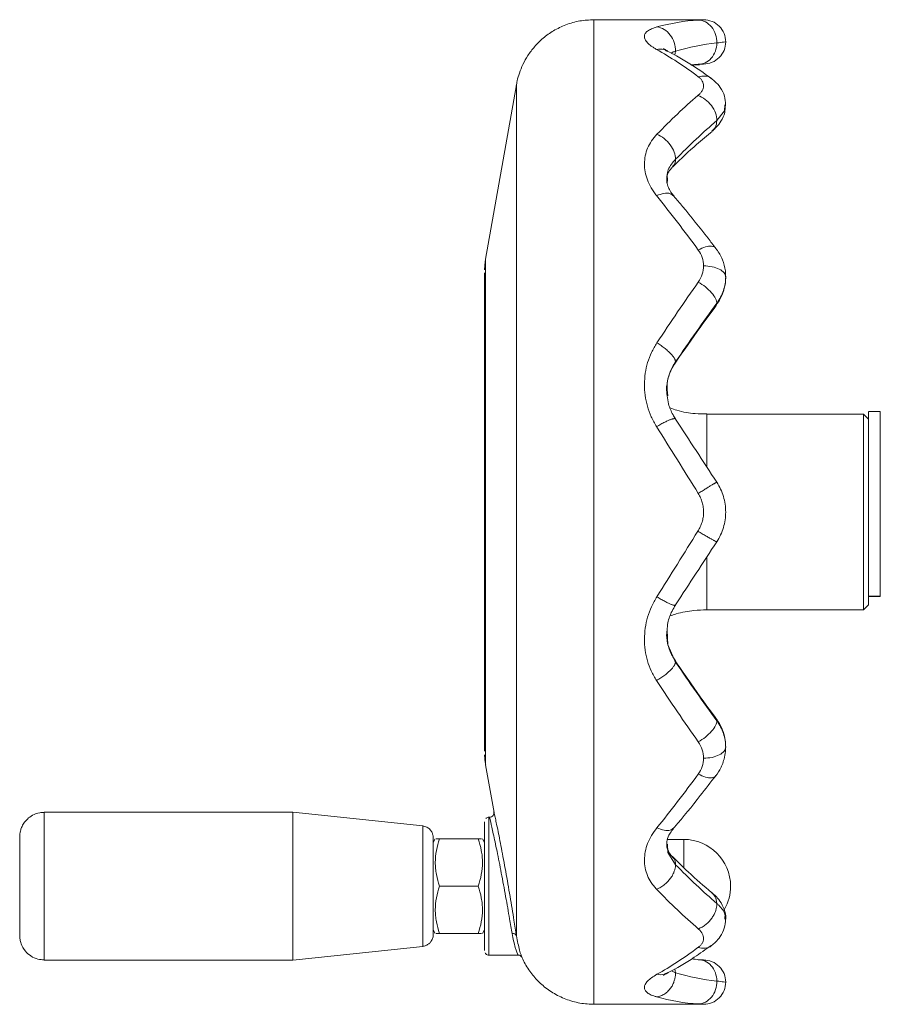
# Model space of a CAD drawing. Header units: millimetres. Extents: x 75 to 915, y -46 to 868.
# Tile 13 of 45: x 75 to 163, y 624 to 724. Entities that reach past the tile are written whole.
import ezdxf

# ---------------------------------------------------------------- set-up
doc = ezdxf.new("R2010")
doc.units = ezdxf.units.MM

msp = doc.modelspace()

# ---------------------------------------------------------------- linework, layer by layer
at = {"color": 7, "linetype": 'Continuous', "lineweight": 15}
for p, q in [((144.62, 724.24), (133.49, 724.24)), ((141.77, 721.04), (141.7, 720.65)), ((143.38, 719.62), (143.98, 719.65)), ((143.38, 719.62), (143.63, 719.63)), ((143.98, 719.65), (144.21, 719.67)), ((144.08, 719.71), (144.13, 719.71)), ((125.62, 717.63), (122.49, 699.93)), ((122.37, 693.99), (122.37, 693.99)), ((141.71, 689.4), (141.78, 689.49)), ((160.87, 684.18), (144.96, 684.18)), ((161.37, 683.68), (160.87, 684.18)), ((162.57, 684.44), (161.37, 684.44)), ((122.37, 678.84), (122.37, 678.84)), ((122.37, 674.81), (122.37, 676.54)), ((122.37, 676.54), (122.37, 676.54)), ((122.37, 676.54), (122.37, 674.81)), ((122.37, 674.81), (122.37, 674.81)), ((122.37, 674.81), (122.37, 674.81)), ((122.37, 673.67), (122.37, 674.81)), ((122.37, 674.81), (122.37, 673.67)), ((122.37, 673.67), (122.37, 673.67)), ((122.37, 673.67), (122.37, 671.94)), ((122.37, 671.94), (122.37, 673.67)), ((122.37, 673.67), (122.37, 673.67)), ((122.37, 673.67), (122.37, 673.67)), ((122.37, 671.94), (122.37, 671.94)), ((122.37, 669.64), (122.37, 669.64)), ((161.37, 666.27), (161.37, 665.91)), ((161.37, 665.71), (162.57, 665.71)), ((161.37, 665.66), (162.57, 665.66)), ((144.96, 664.3), (160.87, 664.3)), ((160.87, 664.3), (161.37, 664.8)), ((141.71, 659.08), (141.78, 659)), ((122.37, 654.49), (122.37, 654.49)), ((122.49, 648.55), (123.35, 643.72)), ((102.9, 643.74), (77.67, 643.74)), ((116.1, 642.36), (102.9, 643.74)), ((122.91, 643.24), (122.82, 643.24)), ((117.38, 641.05), (117.17, 640.69)), ((121.74, 641.05), (117.81, 641.05)), ((122.37, 640.69), (122.17, 641.05)), ((142.62, 640.99), (140.97, 640.99)), ((121.74, 636.24), (117.81, 636.24)), ((117.17, 631.79), (117.38, 631.44)), ((121.74, 631.44), (117.81, 631.44)), ((122.17, 631.44), (122.37, 631.79)), ((102.9, 628.74), (116.1, 630.13)), ((122.82, 629.24), (125.74, 629.24)), ((77.67, 628.74), (102.9, 628.74)), ((141.7, 627.85), (141.77, 627.45)), ((133.49, 624.24), (144.62, 624.24))]:
    msp.add_line(p, q, dxfattribs=at)
at = {"color": 8, "linetype": 'Continuous', "lineweight": 15}
for p, q in [((143.33, 719.65), (144.08, 719.71)), ((140.94, 707.64), (140.96, 707.99)), ((145.87, 695.24), (145.84, 695.18)), ((145.86, 695.22), (145.97, 695.45)), ((145.87, 653.25), (145.97, 653.04)), ((75.17, 641.24), (75.17, 641.22)), ((122.37, 629.69), (122.37, 629.72))]:
    msp.add_line(p, q, dxfattribs=at)
at = {"color": 8, "linetype": 'Continuous', "lineweight": 15, "flags": 128}
for points in [[(133.49, 724.24), (133.49, 724.2), (133.49, 723.85), (133.49, 723.15), (133.49, 722.11), (133.49, 720.73), (133.49, 719.03), (133.49, 717.01), (133.49, 714.69), (133.49, 712.09), (133.49, 709.23), (133.49, 706.11), (133.49, 702.78), (133.49, 699.24), (133.49, 695.53), (133.49, 691.67), (133.49, 687.69), (133.49, 683.61), (133.49, 679.47), (133.49, 675.29), (133.49, 671.1), (133.49, 666.94), (133.49, 662.82), (133.49, 658.79), (133.49, 654.87), (133.49, 651.08), (133.49, 647.45), (133.49, 644.01), (133.49, 640.79), (133.49, 637.79), (133.49, 635.06), (133.49, 632.6), (133.49, 630.43), (133.49, 628.56), (133.49, 627.02), (133.49, 625.81), (133.49, 624.94), (133.49, 624.42), (133.49, 624.24), (133.49, 624.24)], [(125.62, 717.63), (125.62, 717.59), (125.62, 717.24), (125.62, 716.54), (125.62, 715.49), (125.62, 714.12), (125.62, 712.42), (125.62, 710.41), (125.62, 708.1), (125.62, 705.53), (125.62, 702.7), (125.62, 699.64), (125.62, 696.37), (125.62, 692.92), (125.62, 689.32), (125.62, 685.6), (125.62, 681.79), (125.62, 677.92), (125.62, 674.01), (125.62, 670.11), (125.62, 666.25), (125.62, 662.44), (125.62, 658.73), (125.62, 655.15), (125.62, 651.73), (125.62, 648.48), (125.62, 645.45), (125.62, 642.64), (125.62, 640.1), (125.62, 637.83), (125.62, 635.85), (125.62, 634.19), (125.62, 632.85), (125.62, 631.85), (125.62, 631.19)], [(146.77, 715.59), (146.74, 714.98), (145.97, 713.99), (145.97, 713.99), (145.97, 713.99)], [(122.49, 699.93), (122.49, 699.89), (122.49, 699.53), (122.49, 698.81), (122.49, 697.75), (122.49, 696.36), (122.49, 694.66), (122.49, 692.67), (122.49, 690.43), (122.49, 687.96), (122.49, 685.29), (122.49, 682.47), (122.49, 679.53), (122.49, 676.52), (122.49, 673.48), (122.49, 670.45), (122.49, 667.47), (122.49, 664.59), (122.49, 661.84), (122.49, 659.27), (122.49, 656.9), (122.49, 654.78), (122.49, 652.94), (122.49, 651.39), (122.49, 650.16), (122.49, 649.27), (122.49, 648.73), (122.49, 648.55), (122.49, 648.55)], [(144.96, 684.18), (144.96, 684.14), (144.96, 683.78), (144.96, 683.08), (144.96, 682.06), (144.96, 680.75), (144.96, 679.21), (144.96, 678.86)], [(144.96, 669.64), (144.96, 668.48), (144.96, 667.05), (144.96, 665.88), (144.96, 665.01), (144.96, 664.48), (144.96, 664.3)], [(140.94, 662.23), (141, 660.75), (141.78, 659), (141.78, 659), (141.78, 659)], [(77.67, 643.74), (77.67, 643.64), (77.67, 643.21), (77.67, 642.45), (77.67, 641.4), (77.67, 640.11), (77.67, 638.64), (77.67, 637.05), (77.67, 635.43), (77.67, 633.85), (77.67, 632.38), (77.67, 631.08), (77.67, 630.03), (77.67, 629.27), (77.67, 628.84), (77.67, 628.74)], [(122.82, 643.24), (122.82, 643.07), (122.82, 642.55), (122.82, 641.71), (122.82, 640.61), (122.82, 639.28), (122.82, 637.8), (122.82, 636.24)], [(116.1, 630.13), (116.1, 630.17), (116.1, 630.53), (116.1, 631.21), (116.1, 632.19), (116.1, 633.4), (116.1, 634.78), (116.1, 636.24), (116.1, 637.71), (116.1, 639.08), (116.1, 640.3), (116.1, 641.27), (116.1, 641.96), (116.1, 642.31), (116.1, 642.36)], [(122.37, 642.42), (122.37, 642.69), (122.37, 642.79)], [(140.96, 640.51), (141, 639.66), (141.78, 638.42), (141.78, 638.42), (141.78, 638.42)], [(142.62, 640.99), (142.62, 640.95), (142.62, 640.59), (142.62, 639.92), (142.62, 638.97), (142.62, 638.15)], [(75.17, 636.24), (75.17, 634.89), (75.17, 634.32)], [(122.82, 636.24), (122.82, 634.68), (122.82, 633.2), (122.82, 631.88), (122.82, 630.77), (122.82, 629.94), (122.82, 629.42), (122.82, 629.24)], [(75.17, 631.5), (75.17, 631.35), (75.17, 631.24)], [(141.36, 627.65), (141.77, 627.44), (141.77, 627.44), (141.77, 627.44)]]:
    msp.add_lwpolyline(points, dxfattribs=at)
at = {"color": 7, "linetype": 'Continuous', "lineweight": 15, "flags": 128}
for points in [[(122.37, 649.94), (122.37, 650.12), (122.37, 650.65), (122.37, 651.52), (122.37, 652.73), (122.37, 654.24), (122.37, 656.05), (122.37, 658.13), (122.37, 660.44), (122.37, 662.95), (122.37, 665.63), (122.37, 668.43), (122.37, 671.31), (122.37, 674.24), (122.37, 677.17), (122.37, 680.06), (122.37, 682.86), (122.37, 685.53), (122.37, 688.05), (122.37, 690.36), (122.37, 692.43), (122.37, 694.24), (122.37, 695.76), (122.37, 696.96), (122.37, 697.84), (122.37, 698.37), (122.37, 698.54), (122.37, 698.37), (122.37, 697.84), (122.37, 696.96), (122.37, 695.76), (122.37, 694.24), (122.37, 692.43), (122.37, 690.36), (122.37, 688.05), (122.37, 685.53), (122.37, 682.86), (122.37, 680.06), (122.37, 677.17), (122.37, 674.24), (122.37, 671.31), (122.37, 668.43), (122.37, 665.63), (122.37, 662.95), (122.37, 660.44), (122.37, 658.13), (122.37, 656.05), (122.37, 654.24), (122.37, 652.73), (122.37, 651.52), (122.37, 650.65), (122.37, 650.12), (122.37, 649.94)], [(122.37, 694.44), (122.37, 694.26), (122.37, 693.72), (122.37, 692.84), (122.37, 691.62), (122.37, 690.1), (122.37, 688.28), (122.37, 686.22), (122.37, 683.95), (122.37, 681.5), (122.37, 678.92), (122.37, 676.26), (122.37, 673.57), (122.37, 670.88), (122.37, 668.26), (122.37, 665.74), (122.37, 663.37), (122.37, 661.2), (122.37, 659.26), (122.37, 657.59), (122.37, 656.21), (122.37, 655.16), (122.37, 654.45), (122.37, 654.09), (122.37, 654.09), (122.37, 654.45), (122.37, 655.16), (122.37, 656.21), (122.37, 657.59), (122.37, 659.26), (122.37, 661.2), (122.37, 663.37), (122.37, 665.74), (122.37, 668.26), (122.37, 670.88), (122.37, 673.57), (122.37, 676.26), (122.37, 678.92), (122.37, 681.5), (122.37, 683.95), (122.37, 686.22), (122.37, 688.28), (122.37, 690.1), (122.37, 691.62), (122.37, 692.84), (122.37, 693.72), (122.37, 694.26), (122.37, 694.44)], [(122.37, 674.24), (122.37, 671.61), (122.37, 669.02), (122.37, 666.53), (122.37, 664.18), (122.37, 662), (122.37, 660.05), (122.37, 658.34), (122.37, 656.92), (122.37, 655.81), (122.37, 655.03), (122.37, 654.59), (122.37, 654.5), (122.37, 654.77), (122.37, 655.38), (122.37, 656.33), (122.37, 657.59), (122.37, 659.16), (122.37, 660.99), (122.37, 663.06), (122.37, 665.33), (122.37, 667.76), (122.37, 670.31), (122.37, 672.92), (122.37, 675.56), (122.37, 678.18), (122.37, 680.72), (122.37, 683.15), (122.37, 685.42), (122.37, 687.49), (122.37, 689.32), (122.37, 690.89), (122.37, 692.16), (122.37, 693.11), (122.37, 693.72), (122.37, 693.98), (122.37, 693.89), (122.37, 693.45), (122.37, 692.67), (122.37, 691.56), (122.37, 690.14), (122.37, 688.44), (122.37, 686.48), (122.37, 684.31), (122.37, 681.95), (122.37, 679.46), (122.37, 676.87), (122.37, 674.24)], [(160.87, 684.18), (160.87, 684.14), (160.87, 683.78), (160.87, 683.08), (160.87, 682.06), (160.87, 680.75), (160.87, 679.21), (160.87, 677.49), (160.87, 675.66), (160.87, 673.77), (160.87, 671.9), (160.87, 670.11), (160.87, 668.48), (160.87, 667.05), (160.87, 665.88), (160.87, 665.01), (160.87, 664.48), (160.87, 664.3), (160.87, 664.3)], [(161.37, 665.71), (161.37, 666.92), (161.37, 668.39), (161.37, 670.07), (161.37, 671.9), (161.37, 673.81), (161.37, 675.74), (161.37, 677.62), (161.37, 679.37), (161.37, 680.94), (161.37, 682.27), (161.37, 683.32), (161.37, 684.03), (161.37, 684.4), (161.37, 684.4), (161.37, 684.03), (161.37, 683.68)], [(162.57, 665.71), (162.57, 666.92), (162.57, 668.39), (162.57, 670.07), (162.57, 671.9), (162.57, 673.81), (162.57, 675.74), (162.57, 677.62), (162.57, 679.37), (162.57, 680.94), (162.57, 682.27), (162.57, 683.32), (162.57, 684.03), (162.57, 684.4), (162.57, 684.44)], [(161.37, 683.68), (161.37, 683.5), (161.37, 682.96), (161.37, 682.09), (161.37, 680.92), (161.37, 679.49), (161.37, 677.85), (161.37, 676.08), (161.37, 674.24), (161.37, 672.4), (161.37, 670.63), (161.37, 669), (161.37, 667.57), (161.37, 666.39), (161.37, 665.52), (161.37, 664.98), (161.37, 664.8)], [(122.37, 674.24), (122.37, 672.9), (122.37, 671.64), (122.37, 670.57), (122.37, 669.74), (122.37, 669.22), (122.37, 669.04), (122.37, 669.22), (122.37, 669.74), (122.37, 670.57), (122.37, 671.64), (122.37, 672.9), (122.37, 674.24), (122.37, 675.59), (122.37, 676.84), (122.37, 677.92), (122.37, 678.75), (122.37, 679.26), (122.37, 679.44), (122.37, 679.26), (122.37, 678.75), (122.37, 677.92), (122.37, 676.84), (122.37, 675.59), (122.37, 674.24)], [(122.37, 674.24), (122.37, 675.54), (122.37, 676.73), (122.37, 677.72), (122.37, 678.43), (122.37, 678.8), (122.37, 678.8), (122.37, 678.43), (122.37, 677.72), (122.37, 676.73), (122.37, 675.54), (122.37, 674.24), (122.37, 672.95), (122.37, 671.76), (122.37, 670.77), (122.37, 670.06), (122.37, 669.69), (122.37, 669.69), (122.37, 670.06), (122.37, 670.77), (122.37, 671.76), (122.37, 672.95), (122.37, 674.24)], [(161.37, 665.91), (161.37, 665.84), (161.37, 665.77), (161.37, 665.72), (161.37, 665.68), (161.37, 665.66), (161.37, 665.66), (161.37, 665.68), (161.37, 665.71)], [(162.57, 665.66), (162.57, 665.66), (162.57, 665.68), (162.57, 665.71)], [(102.9, 643.74), (102.9, 643.64), (102.9, 643.21), (102.9, 642.45), (102.9, 641.4), (102.9, 640.11), (102.9, 638.64), (102.9, 637.05), (102.9, 635.43), (102.9, 633.85), (102.9, 632.38), (102.9, 631.08), (102.9, 630.03), (102.9, 629.27), (102.9, 628.84), (102.9, 628.74)], [(122.37, 642.79), (122.37, 642.78), (122.37, 642.52), (122.37, 641.91), (122.37, 641.01), (122.37, 640.69)], [(122.37, 636.24), (122.37, 637.75), (122.37, 639.18), (122.37, 640.45), (122.37, 641.5), (122.37, 642.26), (122.37, 642.42)], [(75.17, 631.24), (75.17, 631.25), (75.17, 631.53), (75.17, 632.16), (75.17, 633.09), (75.17, 634.25), (75.17, 635.56), (75.17, 636.92), (75.17, 638.23), (75.17, 639.4), (75.17, 640.33), (75.17, 640.95), (75.17, 641.23), (75.17, 641.24)], [(75.17, 641.22), (75.17, 641.14), (75.17, 640.68), (75.17, 639.9), (75.17, 638.84), (75.17, 637.59), (75.17, 636.24)], [(117.17, 641.14), (117.17, 641.06), (117.17, 640.61), (117.17, 639.84), (117.17, 638.8), (117.17, 637.57), (117.17, 636.24)], [(117.17, 636.24), (117.17, 634.91), (117.17, 633.69), (117.17, 632.65), (117.17, 631.87), (117.17, 631.6)], [(122.37, 629.72), (122.37, 629.79), (122.37, 630.23), (122.37, 630.99), (122.37, 632.03), (122.37, 633.3), (122.37, 634.73), (122.37, 636.24)], [(122.37, 631.79), (122.37, 631.48), (122.37, 630.57), (122.37, 629.97), (122.37, 629.7), (122.37, 629.69)]]:
    msp.add_lwpolyline(points, dxfattribs=at)
at = {"color": 7, "linetype": 'Continuous', "lineweight": 15}
for centre, radius, start, end in [((122.89, 643.69), 0.45, 271.1054, 12.3681), ((142.62, 636.24), 4.75, 0, 90), ((142.62, 636.24), 4.75, 330.5262, 0), ((125.26, 631.04), 0.388, 22.1812, 102.4837)]:
    msp.add_arc(centre, radius, start, end, dxfattribs=at)
for points, knots in [([(133.48, 724.23), (133.01, 724.21), (132.04, 724.17), (130.65, 723.76), (129.39, 723.16), (128.33, 722.4), (127.46, 721.54), (126.78, 720.63), (126.27, 719.73), (125.92, 718.86), (125.7, 718.13), (125.63, 717.69), (125.6, 717.52)], [0, 0, 0, 0, 0.1265851, 0.2583296, 0.3813705, 0.4967428, 0.6047575, 0.7052606, 0.7977011, 0.881126, 0.9541469, 1, 1, 1, 1]), ([(144.08, 724.21), (144.33, 724.2), (144.58, 724.14), (145.04, 723.89), (145.25, 723.72), (145.6, 723.29), (145.74, 723.03), (145.93, 722.48), (145.97, 722.18), (145.97, 721.88)], [0, 0, 0, 0, 0.25, 0.25, 0.5, 0.5, 0.75, 0.75, 1, 1, 1, 1]), ([(144.62, 724.24), (144.92, 724.24), (145.21, 724.18), (145.76, 723.96), (146.01, 723.79), (146.42, 723.37), (146.59, 723.13), (146.81, 722.58), (146.87, 722.29), (146.87, 721.99)], [0, 0, 0, 0, 0.25, 0.25, 0.5, 0.5, 0.75, 0.75, 1, 1, 1, 1]), ([(139.85, 721.22), (139.75, 721.28), (139.65, 721.34), (139.47, 721.45), (139.39, 721.51), (139.16, 721.68), (139.03, 721.79), (138.83, 722.02), (138.75, 722.13), (138.65, 722.34), (138.62, 722.45), (138.62, 722.65), (138.65, 722.74), (138.76, 722.92), (138.84, 723.01), (139.05, 723.17), (139.18, 723.24), (139.5, 723.38), (139.7, 723.44), (139.89, 723.5)], [0, 0, 0, 0, 0.0625, 0.0625, 0.125, 0.125, 0.25, 0.25, 0.375, 0.375, 0.5, 0.5, 0.625, 0.625, 0.75, 0.75, 0.875, 0.875, 1, 1, 1, 1]), ([(139.89, 723.5), (140.14, 723.47), (140.39, 723.38), (140.85, 723.11), (141.06, 722.91), (141.41, 722.46), (141.55, 722.19), (141.73, 721.63), (141.78, 721.33), (141.77, 721.04)], [0, 0, 0, 0, 0.25, 0.25, 0.5, 0.5, 0.75, 0.75, 1, 1, 1, 1]), ([(139.85, 721.22), (140.11, 721.25), (140.5, 721.3), (140.81, 721.11), (140.91, 721.04)], [0, 0, 0, 0, 0.664598, 1, 1, 1, 1]), ([(140.97, 721.06), (140.88, 721.11), (140.68, 721.22), (140.53, 721.34), (140.55, 721.33), (140.55, 721.33)], [0, 0, 0, 0, 0.377704, 0.792949, 1, 1, 1, 1]), ([(145.4, 718.28), (145.12, 718.48), (143.96, 719.32), (142.47, 720.27), (141.24, 720.9), (140.92, 721.06)], [0, 0, 0, 0, 0.185335, 0.787553, 1, 1, 1, 1]), ([(145.97, 721.88), (145.97, 721.59), (145.92, 721.3), (145.72, 720.77), (145.58, 720.53), (145.23, 720.12), (145.03, 719.97), (144.57, 719.76), (144.33, 719.7), (144.08, 719.71)], [0, 0, 0, 0, 0.25, 0.25, 0.5, 0.5, 0.75, 0.75, 1, 1, 1, 1]), ([(146.87, 721.99), (146.87, 721.7), (146.81, 721.4), (146.59, 720.86), (146.42, 720.61), (146.01, 720.19), (145.76, 720.03), (145.21, 719.8), (144.92, 719.74), (144.62, 719.74)], [0, 0, 0, 0, 0.25, 0.25, 0.5, 0.5, 0.75, 0.75, 1, 1, 1, 1]), ([(146.87, 721.99), (146.87, 721.99), (146.79, 721.98), (146.49, 721.94), (146.26, 721.91), (145.97, 721.88)], [0, 0, 0, 0, 0.5, 0.5, 1, 1, 1, 1]), ([(144.62, 719.74), (144.62, 719.74), (144.57, 719.74), (144.39, 719.73), (144.26, 719.72), (144.08, 719.71)], [0, 0, 0, 0, 0.5, 0.5, 1, 1, 1, 1]), ([(144.05, 716.54), (144.13, 716.62), (144.22, 716.69), (144.36, 716.85), (144.42, 716.93), (144.52, 717.1), (144.56, 717.19), (144.61, 717.35), (144.62, 717.44), (144.63, 717.61), (144.61, 717.69), (144.57, 717.85), (144.54, 717.94), (144.45, 718.09), (144.39, 718.17), (144.25, 718.31), (144.16, 718.38), (144.08, 718.45)], [0, 0, 0, 0, 0.125, 0.125, 0.25, 0.25, 0.375, 0.375, 0.5, 0.5, 0.625, 0.625, 0.75, 0.75, 0.875, 0.875, 1, 1, 1, 1]), ([(144.09, 718.45), (144.33, 718.49), (144.82, 718.57), (145.3, 718.44), (145.45, 718.24), (145.46, 718.23)], [0, 0, 0, 0, 0.483626, 0.967251, 1, 1, 1, 1]), ([(146.85, 715.6), (146.83, 715.9), (146.8, 716.52), (146.38, 717.34), (145.85, 717.93), (145.57, 718.16), (145.46, 718.24)], [0, 0, 0, 0, 0.274621, 0.580641, 0.847166, 1, 1, 1, 1]), ([(144.05, 716.54), (144.3, 716.46), (144.55, 716.32), (145.02, 715.98), (145.24, 715.77), (145.59, 715.29), (145.74, 715.03), (145.93, 714.51), (145.97, 714.24), (145.97, 713.99)], [0, 0, 0, 0, 0.25, 0.25, 0.5, 0.5, 0.75, 0.75, 1, 1, 1, 1]), ([(145.55, 712.97), (145.67, 713.08), (145.97, 713.35), (146.44, 713.95), (146.81, 714.74), (146.83, 715.31), (146.84, 715.56)], [0, 0, 0, 0, 0.178727, 0.445729, 0.754375, 1, 1, 1, 1]), ([(145.97, 713.99), (145.94, 713.75), (145.9, 713.31), (145.61, 713.05), (145.48, 712.93)], [0, 0, 0, 0, 0.546786, 1, 1, 1, 1]), ([(139.85, 706.37), (139.75, 706.5), (139.66, 706.63), (139.48, 706.89), (139.39, 707.02), (139.16, 707.42), (139.03, 707.69), (138.83, 708.24), (138.75, 708.52), (138.65, 709.07), (138.62, 709.35), (138.63, 709.89), (138.65, 710.16), (138.76, 710.69), (138.84, 710.95), (139.05, 711.45), (139.18, 711.69), (139.51, 712.16), (139.7, 712.38), (139.89, 712.6)], [0, 0, 0, 0, 0.0625, 0.0625, 0.125, 0.125, 0.25, 0.25, 0.375, 0.375, 0.5, 0.5, 0.625, 0.625, 0.75, 0.75, 0.875, 0.875, 1, 1, 1, 1]), ([(139.89, 712.6), (140.14, 712.49), (140.39, 712.35), (140.85, 711.98), (141.06, 711.76), (141.41, 711.29), (141.55, 711.04), (141.73, 710.54), (141.78, 710.29), (141.78, 710.06)], [0, 0, 0, 0, 0.25, 0.25, 0.5, 0.5, 0.75, 0.75, 1, 1, 1, 1]), ([(141.46, 709.26), (141.49, 709.29), (142.31, 710.12), (143.66, 711.38), (144.98, 712.47), (145.51, 712.9)], [0, 0, 0, 0, 0.019557, 0.605744, 1, 1, 1, 1]), ([(141.78, 710.06), (141.76, 709.84), (141.73, 709.54), (141.53, 709.38), (141.48, 709.34)], [0, 0, 0, 0, 0.754346, 1, 1, 1, 1]), ([(140.89, 708), (140.89, 708.07), (140.87, 708.36), (141.02, 708.7), (141.22, 709), (141.43, 709.23), (141.51, 709.31)], [0, 0, 0, 0, 0.1600982, 0.6389115, 0.8662682, 1, 1, 1, 1]), ([(141.63, 706.31), (141.52, 706.45), (141.27, 706.77), (141.01, 707.27), (140.88, 707.67), (140.89, 707.91), (140.89, 708)], [0, 0, 0, 0, 0.214948, 0.461309, 0.791688, 1, 1, 1, 1]), ([(139.85, 706.37), (140.1, 706.46), (140.61, 706.65), (141.25, 706.63), (141.49, 706.41), (141.6, 706.31)], [0, 0, 0, 0, 0.3434715, 0.6869431, 1, 1, 1, 1]), ([(145.87, 701.02), (145.61, 701.36), (144.48, 702.83), (143.06, 704.62), (141.9, 705.97), (141.6, 706.32)], [0, 0, 0, 0, 0.1861224, 0.7918506, 1, 1, 1, 1]), ([(146.86, 698.14), (146.86, 698.34), (146.85, 698.91), (146.58, 699.88), (146.16, 700.65), (145.9, 700.98), (145.88, 701.01)], [0, 0, 0, 0, 0.193243, 0.572496, 0.955817, 1, 1, 1, 1]), ([(122.47, 699.76), (122.46, 699.74), (122.43, 699.54), (122.4, 699.23), (122.38, 698.95), (122.38, 698.84)], [0, 0, 0, 0, 0.0827206, 0.6607734, 1, 1, 1, 1]), ([(146.87, 698.12), (146.87, 698.26), (146.82, 698.41), (146.59, 698.68), (146.42, 698.81), (146.01, 699.02), (145.76, 699.1), (145.21, 699.21), (144.92, 699.24), (144.62, 699.24)], [0, 0, 0, 0, 0.25, 0.25, 0.5, 0.5, 0.75, 0.75, 1, 1, 1, 1]), ([(145.89, 695.23), (146.06, 695.47), (146.45, 696.04), (146.77, 696.98), (146.88, 697.79), (146.87, 698.12), (146.87, 698.18)], [0, 0, 0, 0, 0.268279, 0.651856, 0.939058, 1, 1, 1, 1]), ([(146.87, 698.12), (146.87, 697.66), (146.79, 697.19), (146.49, 696.29), (146.26, 695.85), (145.97, 695.45)], [0, 0, 0, 0, 0.5, 0.5, 1, 1, 1, 1]), ([(145.97, 695.45), (145.98, 695.58), (145.93, 695.75), (145.74, 696.11), (145.6, 696.31), (145.25, 696.71), (145.04, 696.91), (144.58, 697.28), (144.33, 697.45), (144.09, 697.6)], [0, 0, 0, 0, 0.25, 0.25, 0.5, 0.5, 0.75, 0.75, 1, 1, 1, 1]), ([(141.74, 689.37), (141.76, 689.4), (142.61, 690.64), (144, 692.61), (145.36, 694.47), (145.9, 695.2)], [0, 0, 0, 0, 0.017746, 0.613656, 1, 1, 1, 1]), ([(139.85, 682.91), (139.75, 683.07), (139.66, 683.24), (139.48, 683.58), (139.39, 683.75), (139.16, 684.27), (139.03, 684.62), (138.83, 685.35), (138.75, 685.72), (138.65, 686.47), (138.62, 686.84), (138.63, 687.58), (138.65, 687.96), (138.76, 688.7), (138.84, 689.06), (139.05, 689.77), (139.18, 690.11), (139.51, 690.78), (139.7, 691.1), (139.89, 691.42)], [0, 0, 0, 0, 0.0625, 0.0625, 0.125, 0.125, 0.25, 0.25, 0.375, 0.375, 0.5, 0.5, 0.625, 0.625, 0.75, 0.75, 0.875, 0.875, 1, 1, 1, 1]), ([(141.78, 689.49), (141.78, 689.51), (141.77, 689.54), (141.76, 689.6), (141.74, 689.68), (141.71, 689.75), (141.66, 689.84), (141.6, 689.94), (141.52, 690.05), (141.43, 690.16), (141.32, 690.29), (141.19, 690.42), (141.05, 690.55), (140.89, 690.7), (140.72, 690.84), (140.53, 690.99), (140.32, 691.14), (140.11, 691.29), (139.96, 691.38), (139.89, 691.42)], [0, 0, 0, 0, 0.042769, 0.087542, 0.13432, 0.183104, 0.233895, 0.286692, 0.341496, 0.398308, 0.457128, 0.517956, 0.580793, 0.645639, 0.712493, 0.781356, 0.852228, 0.92511, 1, 1, 1, 1]), ([(140.93, 686.04), (140.91, 686.15), (140.82, 686.66), (140.94, 687.59), (141.25, 688.58), (141.61, 689.15), (141.76, 689.38)], [0, 0, 0, 0, 0.092918, 0.432663, 0.779978, 1, 1, 1, 1]), ([(141.78, 683.69), (141.69, 683.84), (141.39, 684.32), (141.05, 685.11), (140.97, 685.76), (140.93, 686.04)], [0, 0, 0, 0, 0.193773, 0.658088, 1, 1, 1, 1]), ([(144.96, 684.22), (144.57, 684.22), (143.55, 684.21), (142.28, 684.43), (141.46, 684.73), (141.23, 684.81)], [0, 0, 0, 0, 0.310753, 0.806668, 1, 1, 1, 1]), ([(141.78, 683.66), (141.78, 683.67), (141.77, 683.68), (141.76, 683.7), (141.74, 683.72), (141.7, 683.73), (141.65, 683.73), (141.59, 683.72), (141.51, 683.71), (141.42, 683.68), (141.31, 683.64), (141.18, 683.59), (141.04, 683.53), (140.87, 683.46), (140.7, 683.37), (140.5, 683.27), (140.29, 683.16), (140.07, 683.04), (139.92, 682.95), (139.85, 682.91)], [0, 0, 0, 0, 0.042793, 0.087589, 0.134388, 0.183191, 0.233998, 0.286808, 0.341623, 0.398441, 0.457264, 0.518091, 0.580923, 0.645758, 0.712598, 0.781442, 0.852291, 0.925143, 1, 1, 1, 1]), ([(145.97, 677.26), (145.97, 677.26), (145.97, 677.27), (145.96, 677.26), (145.94, 677.25), (145.9, 677.24), (145.86, 677.21), (145.8, 677.18), (145.73, 677.14), (145.64, 677.09), (145.54, 677.03), (145.43, 676.97), (145.3, 676.89), (145.16, 676.8), (145.01, 676.71), (144.84, 676.61), (144.67, 676.49), (144.48, 676.37), (144.28, 676.25), (144.15, 676.16), (144.08, 676.12)], [0, 0, 0, 0, 0.043546, 0.088502, 0.134869, 0.182648, 0.231839, 0.282443, 0.334461, 0.387892, 0.442737, 0.498996, 0.55667, 0.615759, 0.676262, 0.738181, 0.801514, 0.866261, 0.932424, 1, 1, 1, 1]), ([(145.97, 677.26), (146.11, 677.03), (146.24, 676.8), (146.48, 676.32), (146.57, 676.07), (146.72, 675.56), (146.78, 675.3), (146.85, 674.77), (146.87, 674.5), (146.87, 673.97), (146.85, 673.71), (146.78, 673.18), (146.72, 672.92), (146.57, 672.41), (146.47, 672.16), (146.25, 671.68), (146.11, 671.45), (145.97, 671.22)], [0, 0, 0, 0, 0.125, 0.125, 0.25, 0.25, 0.375, 0.375, 0.5, 0.5, 0.625, 0.625, 0.75, 0.75, 0.875, 0.875, 1, 1, 1, 1]), ([(144.05, 672.3), (144.13, 672.44), (144.22, 672.59), (144.36, 672.89), (144.42, 673.05), (144.52, 673.37), (144.56, 673.53), (144.61, 673.87), (144.62, 674.03), (144.63, 674.37), (144.62, 674.53), (144.57, 674.87), (144.54, 675.04), (144.45, 675.36), (144.39, 675.52), (144.25, 675.82), (144.17, 675.97), (144.08, 676.12)], [0, 0, 0, 0, 0.125, 0.125, 0.25, 0.25, 0.375, 0.375, 0.5, 0.5, 0.625, 0.625, 0.75, 0.75, 0.875, 0.875, 1, 1, 1, 1]), ([(145.97, 671.22), (145.97, 671.22), (145.97, 671.22), (145.96, 671.22), (145.94, 671.23), (145.9, 671.24), (145.85, 671.26), (145.79, 671.29), (145.71, 671.33), (145.62, 671.38), (145.51, 671.44), (145.38, 671.52), (145.23, 671.6), (145.07, 671.69), (144.89, 671.79), (144.7, 671.91), (144.49, 672.03), (144.27, 672.16), (144.12, 672.25), (144.04, 672.3)], [0, 0, 0, 0, 0.0427915, 0.0875862, 0.1343845, 0.1831864, 0.2339923, 0.2868022, 0.3416164, 0.3984348, 0.4572577, 0.518085, 0.5809168, 0.645753, 0.7125937, 0.7814388, 0.8522883, 0.9251421, 1, 1, 1, 1]), ([(139.85, 657.12), (139.75, 657.28), (139.66, 657.44), (139.48, 657.76), (139.39, 657.93), (139.16, 658.43), (139.03, 658.77), (138.83, 659.49), (138.75, 659.85), (138.65, 660.59), (138.62, 660.96), (138.63, 661.7), (138.65, 662.08), (138.76, 662.83), (138.84, 663.2), (139.05, 663.92), (139.18, 664.28), (139.51, 664.97), (139.7, 665.31), (139.89, 665.64)], [0, 0, 0, 0, 0.0625, 0.0625, 0.125, 0.125, 0.25, 0.25, 0.375, 0.375, 0.5, 0.5, 0.625, 0.625, 0.75, 0.75, 0.875, 0.875, 1, 1, 1, 1]), ([(141.78, 664.83), (141.78, 664.82), (141.77, 664.8), (141.76, 664.78), (141.74, 664.77), (141.71, 664.76), (141.66, 664.76), (141.6, 664.77), (141.52, 664.79), (141.43, 664.82), (141.32, 664.86), (141.19, 664.92), (141.05, 664.98), (140.89, 665.06), (140.72, 665.15), (140.53, 665.26), (140.32, 665.37), (140.11, 665.5), (139.96, 665.6), (139.89, 665.64)], [0, 0, 0, 0, 0.042769, 0.087542, 0.13432, 0.183104, 0.233895, 0.286692, 0.341496, 0.398308, 0.457128, 0.517956, 0.580793, 0.645639, 0.712493, 0.781356, 0.852228, 0.92511, 1, 1, 1, 1]), ([(140.92, 662.22), (140.94, 662.48), (140.98, 663.15), (141.31, 664.02), (141.65, 664.59), (141.78, 664.79)], [0, 0, 0, 0, 0.288493, 0.745428, 1, 1, 1, 1]), ([(141.24, 663.68), (141.44, 663.75), (142.22, 664.04), (143.48, 664.25), (144.52, 664.29), (144.96, 664.3)], [0, 0, 0, 0, 0.1686707, 0.6537015, 1, 1, 1, 1]), ([(141.76, 659.11), (141.67, 659.25), (141.36, 659.72), (141.01, 660.59), (140.83, 661.52), (140.9, 662.08), (140.92, 662.22)], [0, 0, 0, 0, 0.147008, 0.501631, 0.86656, 1, 1, 1, 1]), ([(145.9, 653.27), (145.87, 653.3), (145.03, 654.44), (143.64, 656.38), (142.28, 658.34), (141.74, 659.13)], [0, 0, 0, 0, 0.017239, 0.609537, 1, 1, 1, 1]), ([(141.78, 659), (141.78, 658.98), (141.77, 658.94), (141.76, 658.88), (141.74, 658.81), (141.7, 658.74), (141.65, 658.65), (141.59, 658.55), (141.51, 658.45), (141.42, 658.34), (141.31, 658.22), (141.18, 658.09), (141.04, 657.96), (140.87, 657.82), (140.7, 657.68), (140.5, 657.54), (140.29, 657.4), (140.07, 657.26), (139.92, 657.17), (139.85, 657.12)], [0, 0, 0, 0, 0.0427929, 0.0875889, 0.1343881, 0.183191, 0.2339975, 0.286808, 0.3416225, 0.3984412, 0.457264, 0.5180911, 0.5809225, 0.6457582, 0.7125982, 0.7814425, 0.8522909, 0.9251435, 1, 1, 1, 1]), ([(145.97, 653.04), (145.98, 652.9), (145.93, 652.73), (145.74, 652.37), (145.6, 652.17), (145.25, 651.77), (145.04, 651.57), (144.58, 651.2), (144.33, 651.03), (144.09, 650.89)], [0, 0, 0, 0, 0.25, 0.25, 0.5, 0.5, 0.75, 0.75, 1, 1, 1, 1]), ([(146.86, 650.44), (146.86, 650.63), (146.84, 651.13), (146.61, 652.03), (146.25, 652.78), (145.96, 653.18), (145.9, 653.26)], [0, 0, 0, 0, 0.199104, 0.504949, 0.899596, 1, 1, 1, 1]), ([(145.97, 653.04), (146.26, 652.63), (146.49, 652.2), (146.79, 651.3), (146.87, 650.83), (146.87, 650.37)], [0, 0, 0, 0, 0.5, 0.5, 1, 1, 1, 1]), ([(146.87, 650.37), (146.87, 650.22), (146.82, 650.07), (146.59, 649.8), (146.42, 649.67), (146.01, 649.47), (145.76, 649.38), (145.21, 649.27), (144.92, 649.24), (144.62, 649.24)], [0, 0, 0, 0, 0.25, 0.25, 0.5, 0.5, 0.75, 0.75, 1, 1, 1, 1]), ([(145.69, 647.23), (145.89, 647.49), (146.33, 648.07), (146.7, 649.01), (146.86, 649.81), (146.86, 650.2), (146.86, 650.34)], [0, 0, 0, 0, 0.29831, 0.637285, 0.873738, 1, 1, 1, 1]), ([(122.38, 649.59), (122.38, 649.54), (122.39, 649.31), (122.42, 648.96), (122.48, 648.67), (122.51, 648.56)], [0, 0, 0, 0, 0.160124, 0.651006, 1, 1, 1, 1]), ([(141.61, 642.16), (141.63, 642.19), (142.53, 643.23), (143.95, 644.98), (145.34, 646.79), (145.87, 647.48)], [0, 0, 0, 0, 0.0173331, 0.630139, 1, 1, 1, 1]), ([(77.67, 643.71), (77.52, 643.71), (77.11, 643.73), (76.5, 643.48), (75.96, 643.1), (75.59, 642.66), (75.37, 642.24), (75.25, 641.88), (75.19, 641.59), (75.18, 641.4), (75.17, 641.3), (75.17, 641.26), (75.17, 641.26), (75.17, 641.25), (75.17, 641.25), (75.17, 641.24), (75.17, 641.24), (75.17, 641.23), (75.17, 641.21)], [0, 0, 0, 0, 0.103972, 0.287215, 0.438668, 0.568437, 0.67836, 0.767866, 0.835264, 0.879179, 0.901068, 0.904545, 0.906571, 0.908565, 0.911667, 0.918342, 0.941079, 1, 1, 1, 1]), ([(122.83, 643.23), (122.8, 643.24), (122.73, 643.24), (122.62, 643.2), (122.54, 643.15), (122.51, 643.12), (122.51, 643.12)], [0, 0, 0, 0, 0.190496, 0.635681, 0.993181, 1, 1, 1, 1]), ([(123.35, 643.72), (123.35, 643.73), (123.32, 643.86), (123.44, 643.32), (123.7, 642.09), (124.09, 640.14), (124.53, 637.76), (124.98, 635.19), (125.35, 632.89), (125.54, 631.7), (125.62, 631.19)], [0, 0, 0, 0, 0.021308, 0.161338, 0.301796, 0.444828, 0.590745, 0.738322, 0.885897, 1, 1, 1, 1]), ([(117.17, 641.13), (117.17, 641.14), (117.17, 641.16), (117.17, 641.16), (117.17, 641.17), (117.17, 641.17), (117.17, 641.18), (117.17, 641.21), (117.17, 641.29), (117.14, 641.46), (117.06, 641.71), (116.86, 642), (116.54, 642.26), (116.26, 642.32), (116.12, 642.35)], [0, 0, 0, 0, 0.104451, 0.178058, 0.189875, 0.193889, 0.197166, 0.202882, 0.239023, 0.3103, 0.439285, 0.607465, 0.802379, 1, 1, 1, 1]), ([(139.85, 635.93), (139.75, 636.04), (139.66, 636.15), (139.48, 636.37), (139.39, 636.48), (139.16, 636.83), (139.03, 637.07), (138.83, 637.58), (138.75, 637.84), (138.65, 638.37), (138.62, 638.64), (138.63, 639.18), (138.65, 639.46), (138.76, 640.02), (138.84, 640.29), (139.05, 640.84), (139.18, 641.11), (139.51, 641.65), (139.7, 641.91), (139.89, 642.17)], [0, 0, 0, 0, 0.0625, 0.0625, 0.125, 0.125, 0.25, 0.25, 0.375, 0.375, 0.5, 0.5, 0.625, 0.625, 0.75, 0.75, 0.875, 0.875, 1, 1, 1, 1]), ([(141.59, 642.17), (141.49, 642.07), (141.26, 641.87), (140.63, 641.86), (140.14, 642.07), (139.89, 642.17)], [0, 0, 0, 0, 0.308068, 0.654034, 1, 1, 1, 1]), ([(140.9, 640.5), (140.89, 640.59), (140.88, 640.84), (141.06, 641.34), (141.32, 641.78), (141.56, 642.09), (141.64, 642.19)], [0, 0, 0, 0, 0.2035541, 0.5964068, 0.8658412, 1, 1, 1, 1]), ([(117.81, 641.05), (117.55, 640.26), (117.38, 639.47), (117.38, 638.45), (117.39, 638.24), (117.43, 637.83), (117.46, 637.63), (117.57, 637.03), (117.68, 636.63), (117.81, 636.24)], [0, 0, 0, 0, 0.5, 0.5, 0.625, 0.625, 0.75, 0.75, 1, 1, 1, 1]), ([(117.47, 641.05), (117.48, 641.05), (117.49, 641.05), (117.75, 641.05), (117.81, 641.05)], [0, 0, 0, 0, 0.760728, 1, 1, 1, 1]), ([(121.74, 636.24), (122, 637.03), (122.17, 637.82), (122.17, 638.85), (122.16, 639.05), (122.12, 639.46), (122.09, 639.66), (121.98, 640.26), (121.87, 640.66), (121.74, 641.05)], [0, 0, 0, 0, 0.5, 0.5, 0.625, 0.625, 0.75, 0.75, 1, 1, 1, 1]), ([(121.74, 641.05), (121.8, 641.05), (122.06, 641.05), (122.07, 641.05), (122.08, 641.05)], [0, 0, 0, 0, 0.239312, 1, 1, 1, 1]), ([(141.51, 639.18), (141.42, 639.28), (141.21, 639.5), (141, 639.86), (140.88, 640.12), (140.9, 640.39), (140.9, 640.5)], [0, 0, 0, 0, 0.193892, 0.414944, 0.771553, 1, 1, 1, 1]), ([(145.5, 635.57), (145.48, 635.58), (144.67, 636.22), (143.33, 637.41), (142, 638.71), (141.47, 639.24)], [0, 0, 0, 0, 0.013859, 0.604461, 1, 1, 1, 1]), ([(141.48, 639.15), (141.53, 639.11), (141.73, 638.95), (141.76, 638.64), (141.78, 638.42)], [0, 0, 0, 0, 0.261027, 1, 1, 1, 1]), ([(141.78, 638.42), (141.77, 638.38), (141.77, 638.3), (141.76, 638.18), (141.74, 638.04), (141.7, 637.9), (141.65, 637.75), (141.59, 637.59), (141.51, 637.43), (141.42, 637.26), (141.31, 637.09), (141.18, 636.92), (141.03, 636.75), (140.87, 636.59), (140.69, 636.43), (140.5, 636.28), (140.29, 636.14), (140.07, 636.02), (139.92, 635.96), (139.85, 635.93)], [0, 0, 0, 0, 0.042793, 0.087589, 0.134388, 0.183191, 0.233998, 0.286808, 0.341623, 0.398441, 0.457264, 0.518091, 0.580923, 0.645758, 0.712598, 0.781442, 0.852291, 0.925143, 1, 1, 1, 1]), ([(75.17, 636.24), (75.17, 636.02), (75.17, 635.39), (75.17, 634.35), (75.17, 633.25), (75.17, 632.33), (75.17, 631.65), (75.17, 631.33), (75.17, 631.25), (75.17, 631.24), (75.17, 631.24), (75.17, 631.23), (75.17, 631.23), (75.17, 631.22), (75.17, 631.08), (75.2, 630.8), (75.34, 630.26), (75.69, 629.65), (76.3, 629.11), (76.97, 628.79), (77.45, 628.77), (77.66, 628.77)], [0, 0, 0, 0, 0.05596, 0.163098, 0.27044, 0.377785, 0.485132, 0.592486, 0.646293, 0.659835, 0.664302, 0.666357, 0.667607, 0.668527, 0.670504, 0.702056, 0.740089, 0.814333, 0.87761, 0.944975, 1, 1, 1, 1]), ([(117.81, 636.24), (117.55, 635.46), (117.38, 634.66), (117.38, 633.64), (117.39, 633.43), (117.43, 633.03), (117.46, 632.83), (117.57, 632.22), (117.68, 631.83), (117.81, 631.44)], [0, 0, 0, 0, 0.5, 0.5, 0.625, 0.625, 0.75, 0.75, 1, 1, 1, 1]), ([(121.74, 631.44), (122, 632.22), (122.17, 633.02), (122.17, 634.04), (122.16, 634.24), (122.12, 634.65), (122.09, 634.85), (121.98, 635.45), (121.87, 635.85), (121.74, 636.24)], [0, 0, 0, 0, 0.5, 0.5, 0.625, 0.625, 0.75, 0.75, 1, 1, 1, 1]), ([(145.48, 635.55), (145.61, 635.43), (145.9, 635.17), (145.94, 634.74), (145.97, 634.49)], [0, 0, 0, 0, 0.445054, 1, 1, 1, 1]), ([(146.86, 632.88), (146.87, 632.9), (146.92, 633.24), (146.73, 633.91), (146.35, 634.69), (145.86, 635.24), (145.64, 635.44), (145.56, 635.51)], [0, 0, 0, 0, 0.0200722, 0.327556, 0.6296836, 0.8677959, 1, 1, 1, 1]), ([(145.97, 634.49), (145.97, 634.45), (145.97, 634.36), (145.96, 634.22), (145.94, 634.07), (145.9, 633.92), (145.86, 633.76), (145.8, 633.6), (145.73, 633.44), (145.64, 633.27), (145.54, 633.11), (145.43, 632.94), (145.3, 632.78), (145.16, 632.62), (145.01, 632.47), (144.84, 632.33), (144.67, 632.2), (144.48, 632.09), (144.28, 631.99), (144.15, 631.94), (144.08, 631.91)], [0, 0, 0, 0, 0.043546, 0.088502, 0.134869, 0.182648, 0.231839, 0.282443, 0.334461, 0.387892, 0.442737, 0.498996, 0.55667, 0.615759, 0.676262, 0.738181, 0.801514, 0.866261, 0.932424, 1, 1, 1, 1]), ([(145.42, 630.21), (145.56, 630.32), (145.88, 630.58), (146.38, 631.15), (146.79, 631.96), (146.84, 632.58), (146.86, 632.88)], [0, 0, 0, 0, 0.1835201, 0.4248193, 0.7156577, 1, 1, 1, 1]), ([(116.1, 630.15), (116.15, 630.15), (116.33, 630.15), (116.59, 630.28), (116.84, 630.48), (117.01, 630.7), (117.1, 630.9), (117.15, 631.07), (117.17, 631.19), (117.17, 631.26), (117.17, 631.3), (117.17, 631.31), (117.17, 631.31), (117.17, 631.32), (117.17, 631.32), (117.17, 631.32), (117.17, 631.34), (117.17, 631.38), (117.17, 631.59), (117.17, 631.63)], [0, 0, 0, 0, 0.0435093, 0.1572259, 0.2499895, 0.328421, 0.3936528, 0.4452518, 0.4822421, 0.5043161, 0.5109721, 0.5131934, 0.5148149, 0.5168149, 0.5203471, 0.5292175, 0.5685247, 0.9172112, 1, 1, 1, 1]), ([(117.81, 631.44), (117.75, 631.44), (117.49, 631.44), (117.48, 631.44), (117.47, 631.44)], [0, 0, 0, 0, 0.239272, 1, 1, 1, 1]), ([(122.08, 631.44), (122.07, 631.44), (122.06, 631.44), (121.8, 631.44), (121.74, 631.44)], [0, 0, 0, 0, 0.760688, 1, 1, 1, 1]), ([(144.05, 630), (144.13, 630.07), (144.22, 630.14), (144.36, 630.28), (144.42, 630.35), (144.52, 630.51), (144.56, 630.59), (144.61, 630.75), (144.62, 630.84), (144.63, 631), (144.61, 631.09), (144.57, 631.26), (144.54, 631.34), (144.45, 631.51), (144.39, 631.59), (144.25, 631.75), (144.16, 631.83), (144.08, 631.91)], [0, 0, 0, 0, 0.125, 0.125, 0.25, 0.25, 0.375, 0.375, 0.5, 0.5, 0.625, 0.625, 0.75, 0.75, 0.875, 0.875, 1, 1, 1, 1]), ([(140.94, 627.41), (140.97, 627.43), (141.89, 627.89), (143.37, 628.77), (144.82, 629.81), (145.38, 630.21)], [0, 0, 0, 0, 0.017455, 0.615533, 1, 1, 1, 1]), ([(145.42, 630.22), (145.42, 630.21), (145.28, 630.03), (144.79, 629.89), (144.29, 629.97), (144.05, 630)], [0, 0, 0, 0, 0.0072203, 0.5036102, 1, 1, 1, 1]), ([(122.43, 629.48), (122.43, 629.48), (122.44, 629.43), (122.52, 629.35), (122.65, 629.27), (122.77, 629.23), (122.82, 629.24), (122.83, 629.24)], [0, 0, 0, 0, 0.024056, 0.318039, 0.645261, 0.972363, 1, 1, 1, 1]), ([(125.74, 629.24), (125.79, 629.24), (125.87, 629.24), (125.98, 629.2), (126.07, 629.14), (126.12, 629.09), (126.14, 629.07), (126.14, 629.06)], [0, 0, 0, 0, 0.301519, 0.554791, 0.768975, 0.946757, 1, 1, 1, 1]), ([(126.17, 629.07), (126.2, 628.99), (126.39, 628.47), (126.93, 627.62), (127.8, 626.56), (128.86, 625.67), (130.11, 624.94), (131.51, 624.45), (132.66, 624.26), (133.33, 624.25), (133.49, 624.24)], [0, 0, 0, 0, 0.027965, 0.180171, 0.321435, 0.46936, 0.625031, 0.784681, 0.945919, 1, 1, 1, 1]), ([(144.21, 628.77), (144.19, 628.77), (143.93, 628.78), (143.66, 628.83), (143.42, 628.87)], [0, 0, 0, 0, 0.0807411, 1, 1, 1, 1]), ([(144.08, 628.77), (144.33, 628.78), (144.57, 628.73), (145.03, 628.52), (145.23, 628.36), (145.58, 627.96), (145.72, 627.72), (145.92, 627.18), (145.97, 626.89), (145.97, 626.6)], [0, 0, 0, 0, 0.25, 0.25, 0.5, 0.5, 0.75, 0.75, 1, 1, 1, 1]), ([(144.62, 628.74), (144.92, 628.74), (145.21, 628.68), (145.76, 628.46), (146.01, 628.29), (146.42, 627.87), (146.59, 627.63), (146.81, 627.08), (146.87, 626.79), (146.87, 626.49)], [0, 0, 0, 0, 0.25, 0.25, 0.5, 0.5, 0.75, 0.75, 1, 1, 1, 1]), ([(139.85, 625), (139.75, 625.03), (139.65, 625.06), (139.47, 625.12), (139.39, 625.15), (139.16, 625.26), (139.03, 625.33), (138.83, 625.49), (138.75, 625.58), (138.65, 625.76), (138.62, 625.85), (138.62, 626.05), (138.65, 626.16), (138.76, 626.38), (138.84, 626.49), (139.05, 626.71), (139.18, 626.83), (139.51, 627.05), (139.7, 627.17), (139.89, 627.29)], [0, 0, 0, 0, 0.0625, 0.0625, 0.125, 0.125, 0.25, 0.25, 0.375, 0.375, 0.5, 0.5, 0.625, 0.625, 0.75, 0.75, 0.875, 0.875, 1, 1, 1, 1]), ([(141.77, 627.45), (141.77, 627.4), (141.77, 627.29), (141.76, 627.13), (141.74, 626.97), (141.7, 626.8), (141.65, 626.63), (141.59, 626.45), (141.51, 626.27), (141.42, 626.09), (141.31, 625.92), (141.18, 625.75), (141.03, 625.59), (140.87, 625.44), (140.69, 625.31), (140.5, 625.19), (140.29, 625.1), (140.07, 625.03), (139.92, 625.01), (139.85, 625)], [0, 0, 0, 0, 0.042793, 0.087589, 0.134388, 0.183191, 0.233998, 0.286808, 0.341623, 0.398441, 0.457264, 0.518091, 0.580923, 0.645758, 0.712598, 0.781442, 0.852291, 0.925143, 1, 1, 1, 1]), ([(140.92, 627.45), (140.82, 627.39), (140.52, 627.2), (140.14, 627.25), (139.89, 627.29)], [0, 0, 0, 0, 0.33093, 1, 1, 1, 1]), ([(140.55, 627.16), (140.56, 627.17), (140.58, 627.2), (140.81, 627.33), (140.97, 627.43), (141, 627.44)], [0, 0, 0, 0, 0.5041427, 0.9210012, 1, 1, 1, 1]), ([(145.97, 626.6), (145.97, 626.31), (145.93, 626.01), (145.74, 625.45), (145.6, 625.2), (145.25, 624.76), (145.04, 624.59), (144.58, 624.35), (144.33, 624.28), (144.08, 624.28)], [0, 0, 0, 0, 0.25, 0.25, 0.5, 0.5, 0.75, 0.75, 1, 1, 1, 1]), ([(146.87, 626.49), (146.87, 626.2), (146.81, 625.9), (146.59, 625.36), (146.42, 625.11), (146.01, 624.69), (145.76, 624.53), (145.21, 624.3), (144.92, 624.24), (144.62, 624.24)], [0, 0, 0, 0, 0.25, 0.25, 0.5, 0.5, 0.75, 0.75, 1, 1, 1, 1]), ([(145.97, 626.6), (146.26, 626.57), (146.49, 626.54), (146.79, 626.5), (146.87, 626.49), (146.87, 626.49)], [0, 0, 0, 0, 0.5, 0.5, 1, 1, 1, 1])]:
    msp.add_open_spline(points, degree=3, knots=knots, dxfattribs=at)
for points in [[(139.89, 723.5), (141.29, 723.88), (142.69, 724.12), (144.08, 724.21)], [(144.08, 724.21), (144.43, 724.23), (144.62, 724.24), (144.62, 724.24)], [(144.09, 718.45), (142.67, 719.52), (141.26, 720.44), (139.85, 721.22)], [(145.97, 721.88), (144.57, 721.74), (143.17, 721.46), (141.77, 721.04)], [(139.89, 712.6), (141.27, 714.03), (142.66, 715.35), (144.04, 716.54)], [(145.97, 713.99), (144.57, 712.8), (143.17, 711.48), (141.78, 710.06)], [(144.09, 700.85), (142.67, 702.78), (141.26, 704.62), (139.85, 706.37)], [(144.62, 699.24), (144.62, 699.82), (144.43, 700.38), (144.09, 700.85)], [(144.09, 697.6), (144.43, 698.09), (144.62, 698.67), (144.62, 699.24)], [(139.89, 691.42), (141.29, 693.54), (142.69, 695.6), (144.09, 697.6)], [(145.97, 695.45), (144.57, 693.52), (143.17, 691.53), (141.78, 689.49)], [(141.78, 683.66), (143.17, 681.55), (144.57, 679.41), (145.97, 677.26)], [(144.09, 676.12), (142.67, 678.4), (141.26, 680.66), (139.85, 682.91)], [(139.89, 665.64), (141.27, 667.84), (142.66, 670.07), (144.04, 672.3)], [(145.97, 671.22), (144.57, 669.08), (143.17, 666.94), (141.78, 664.83)], [(141.78, 659), (143.17, 656.96), (144.57, 654.96), (145.97, 653.04)], [(144.09, 650.89), (142.67, 652.9), (141.26, 654.98), (139.85, 657.12)], [(144.62, 649.24), (144.62, 649.82), (144.43, 650.39), (144.09, 650.89)], [(144.09, 647.63), (144.43, 648.11), (144.62, 648.67), (144.62, 649.24)], [(139.89, 642.17), (141.29, 643.9), (142.69, 645.72), (144.09, 647.63)], [(141.78, 638.42), (143.17, 637), (144.57, 635.69), (145.97, 634.49)], [(144.09, 631.91), (142.67, 633.12), (141.26, 634.47), (139.85, 635.93)], [(139.89, 627.29), (141.27, 628.05), (142.66, 628.96), (144.04, 630)], [(144.08, 628.77), (144.43, 628.76), (144.62, 628.74), (144.62, 628.74)], [(141.77, 627.45), (143.17, 627.02), (144.57, 626.74), (145.97, 626.6)], [(144.08, 624.28), (142.67, 624.36), (141.26, 624.6), (139.85, 625)], [(144.62, 624.24), (144.62, 624.24), (144.43, 624.26), (144.08, 624.28)]]:
    msp.add_open_spline(points, degree=3, dxfattribs=at)
at = {"color": 8, "linetype": 'Continuous', "lineweight": 15}
for points, knots in [([(141.77, 721.04), (141.77, 721.04), (141.67, 721.01), (141.47, 720.95), (141.38, 720.87), (141.34, 720.84)], [0, 0, 0, 0, 0.000056, 0.579608, 1, 1, 1, 1]), ([(141.78, 710.06), (141.78, 710.06), (141.67, 709.95), (141.27, 709.49), (140.86, 708.8), (140.94, 708.19), (140.96, 708)], [0, 0, 0, 0, 0.000019, 0.194189, 0.759726, 1, 1, 1, 1]), ([(145.86, 701), (145.85, 701.02), (145.81, 701.18), (145.45, 701.26), (144.84, 701.21), (144.34, 700.97), (144.09, 700.85)], [0, 0, 0, 0, 0.049785, 0.366523, 0.683262, 1, 1, 1, 1]), ([(141.78, 689.49), (141.78, 689.49), (141.67, 689.32), (141.27, 688.66), (140.83, 687.49), (140.93, 686.47), (140.98, 686.03)], [0, 0, 0, 0, 0.000016, 0.163523, 0.639752, 1, 1, 1, 1]), ([(145.86, 647.49), (145.85, 647.47), (145.81, 647.31), (145.45, 647.22), (144.84, 647.27), (144.34, 647.51), (144.09, 647.63)], [0, 0, 0, 0, 0.056534, 0.371022, 0.685511, 1, 1, 1, 1]), ([(125.17, 631.42), (125.09, 631.91), (124.91, 633.02), (124.53, 635.18), (124.09, 637.59), (123.64, 639.83), (123.25, 641.66), (122.99, 642.82), (122.87, 643.33), (122.9, 643.21), (122.91, 643.19)], [0, 0, 0, 0, 0.114204, 0.261919, 0.409638, 0.555697, 0.698878, 0.83951, 0.979745, 1, 1, 1, 1]), ([(145.97, 634.49), (145.97, 634.49), (146.04, 634.43), (146.41, 634.07), (146.87, 633.51), (146.79, 633.06), (146.77, 632.9)], [0, 0, 0, 0, 0.0000188, 0.1247322, 0.703439, 1, 1, 1, 1]), ([(125.74, 629.33), (125.75, 629.31), (125.78, 629.23), (125.5, 629.9), (125.28, 630.91), (125.17, 631.42)], [0, 0, 0, 0, 0.163478, 0.581738, 1, 1, 1, 1]), ([(125.62, 631.19), (125.72, 630.67), (125.93, 629.63), (126.2, 628.97), (126.17, 629.05), (126.16, 629.07)], [0, 0, 0, 0, 0.415164, 0.834467, 1, 1, 1, 1])]:
    msp.add_open_spline(points, degree=3, knots=knots, dxfattribs=at)

doc.saveas('drawing.dxf')
